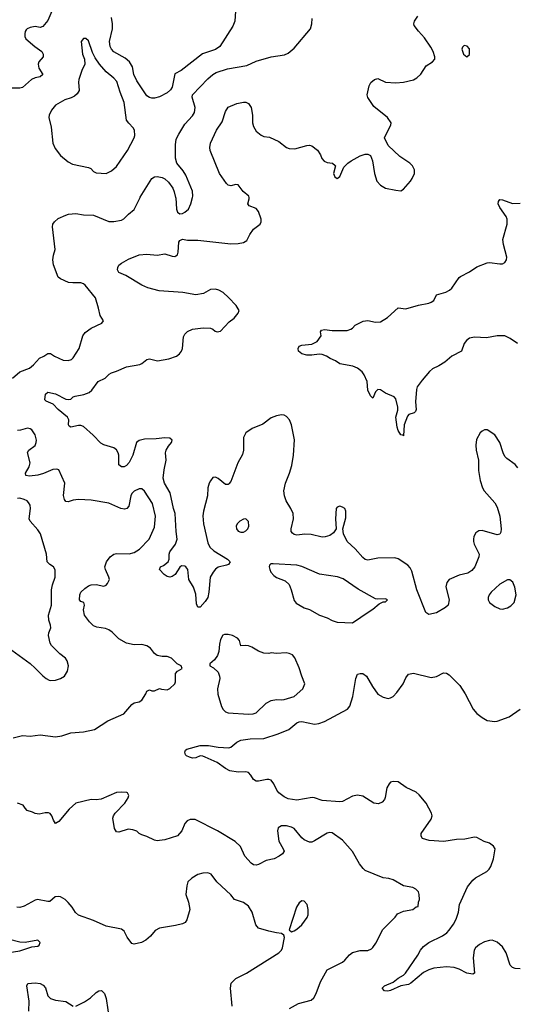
# Model space of a CAD drawing. Header units: inches. Extents: x 2220522 to 2384314, y 721474 to 893490.
# Tile 221 of 256: x 2312008 to 2315928, y 873644 to 881402. Entities that reach past the tile are written whole.
import ezdxf

# ---------------------------------------------------------------- set-up
doc = ezdxf.new("R2010")
doc.units = ezdxf.units.IN
doc.header["$MEASUREMENT"] = 0
doc.layers.add('C3817', color=7, linetype='Continuous')
doc.layers.add('C3818', color=7, linetype='Continuous')

msp = doc.modelspace()

# ---------------------------------------------------------------- linework, layer by layer
at = {"layer": 'C3817', "color": 5}
for points, elevation in [([(2311950, 878576.2), (2312010, 878626.3), (2312084.4, 878655.6), (2312117.5, 878682.5), (2312164.2, 878735.8), (2312199, 878750), (2312230, 878770.6), (2312250, 878770.5), (2312282.8, 878750), (2312350, 878720.3), (2312390, 878716.4), (2312414.9, 878725.1), (2312430, 878737.3), (2312476.9, 878810), (2312505.6, 878910), (2312522.8, 878937.2), (2312570, 878970.5), (2312655.3, 879010), (2312668.7, 879030), (2312641.2, 879070), (2312629.6, 879130), (2312604.2, 879210), (2312523.5, 879310), (2312510, 879321.7), (2312490, 879328.7), (2312427.6, 879327.6), (2312392.2, 879332.2), (2312330, 879359.6), (2312310, 879373.2), (2312274.5, 879470), (2312268.7, 879510), (2312273.8, 879546.2), (2312286.9, 879590), (2312265, 879770), (2312268.6, 879790), (2312281.3, 879810), (2312310, 879834.9), (2312370, 879862.4), (2312391.4, 879868.6), (2312450, 879873.4), (2312510, 879864.5), (2312590, 879860.7), (2312710, 879811.6), (2312749.7, 879810.3), (2312810, 879821.3), (2312828.3, 879831.7), (2312864.5, 879870), (2312910, 879906.7), (2312957, 880000)], 240), ([(2315931.6, 877870), (2315910, 877896.1), (2315844.9, 877944.9), (2315830, 877961.3), (2315816.5, 877990), (2315790.9, 878070), (2315750, 878129.6), (2315690, 878169.6), (2315670, 878169.5), (2315650, 878159.5), (2315634.7, 878145.3), (2315606.1, 878093.9), (2315602, 878050), (2315603.7, 878010), (2315623.1, 877930), (2315623.1, 877850), (2315635.8, 877770), (2315653, 877713), (2315666.4, 877690), (2315750, 877594.9), (2315770, 877560.5), (2315791.3, 877490), (2315799.6, 877390), (2315797.2, 877362.8), (2315790, 877347), (2315770, 877341.6), (2315650, 877376.9), (2315625.3, 877374.7), (2315602.3, 877357.7), (2315585.5, 877330), (2315581.6, 877310), (2315583.8, 877290), (2315588.7, 877268.7), (2315628, 877190), (2315625.5, 877170), (2315594.4, 877090), (2315570, 877062.9), (2315538, 877042), (2315470, 877024.2), (2315390.2, 876989.8), (2315372.7, 876967.3), (2315366, 876934), (2315392.2, 876830), (2315383.8, 876790), (2315362, 876770), (2315290, 876729.6), (2315230, 876714), (2315208.3, 876730), (2315135.8, 876910), (2315096.2, 877056.2), (2315083.7, 877083.7), (2315064.2, 877104.2), (2314990, 877152.8), (2314961.7, 877161.7), (2314830, 877158.3), (2314750, 877142.6), (2314730, 877148.2), (2314710, 877165.1), (2314651.7, 877231.7), (2314588.2, 877290), (2314558.7, 877350), (2314553.6, 877390), (2314576.2, 877476.2), (2314577.2, 877530), (2314569.1, 877549.1), (2314550, 877562), (2314530, 877569), (2314510, 877562), (2314501, 877550), (2314496.3, 877470), (2314500.7, 877390), (2314480.9, 877359.1), (2314450, 877338), (2314414.1, 877325.9), (2314390, 877324.2), (2314305.2, 877345.2), (2314252.8, 877347.2), (2314190, 877340.5), (2314170, 877345.6), (2314156.1, 877356.1), (2314147.6, 877370), (2314145.1, 877390), (2314165.7, 877470), (2314162.2, 877510), (2314144.4, 877550), (2314107.1, 877610), (2314093.7, 877650), (2314088.5, 877690), (2314101.5, 877750), (2314134, 877830), (2314151.3, 877888.7), (2314165.3, 877970), (2314171.8, 878091.8), (2314148.7, 878208.7), (2314133, 878250), (2314110, 878276.2), (2314090, 878286), (2314070, 878288.2), (2314030, 878281), (2313990, 878265.7), (2313924.3, 878215.7), (2313840.2, 878179.8), (2313790, 878147), (2313771.5, 878108.5), (2313771.3, 878010), (2313763.4, 877976.6), (2313726.9, 877910), (2313670, 877762.7), (2313655.6, 877744.4), (2313650, 877739.5), (2313630, 877738.7), (2313570, 877786.3), (2313550, 877796.9), (2313530, 877795.1), (2313510, 877769.5), (2313501.3, 877750), (2313490, 877714), (2313486.1, 877650), (2313455.1, 877530), (2313451.3, 877491.3), (2313455.4, 877430), (2313490, 877278.8), (2313506.2, 877246.2), (2313536.1, 877216.1), (2313646, 877150), (2313666, 877130), (2313652, 877110), (2313637.1, 877102.9), (2313570, 877089.3), (2313550, 877072.7), (2313531.9, 877048.1), (2313508, 877010), (2313498.4, 876890), (2313490, 876849), (2313470, 876817.2), (2313430, 876774), (2313410, 876774), (2313399.5, 876799.5), (2313395.8, 876875.8), (2313376.9, 876930), (2313341.1, 876990), (2313331.5, 877070), (2313316, 877090), (2313310, 877095.1), (2313282.5, 877097.5), (2313270, 877089), (2313232.7, 877030), (2313210, 877014.3), (2313190.2, 877009.8), (2313170, 877015.6), (2313145.6, 877030), (2313109.2, 877070), (2313117.2, 877090), (2313139.5, 877100.5), (2313177.6, 877130), (2313185.1, 877150), (2313185.7, 877190), (2313191.1, 877210), (2313236.4, 877270), (2313248.7, 877310), (2313240.3, 877370), (2313233.7, 877510), (2313219.9, 877550), (2313193.3, 877673.3), (2313149.1, 877749.1), (2313137.6, 877790), (2313144.8, 877855.2), (2313162.4, 877930), (2313157.7, 877990), (2313161.3, 878010), (2313178.8, 878041.2), (2313203.7, 878070), (2313209.2, 878090), (2313190, 878103.7), (2313150, 878107.6), (2313081.7, 878098.3), (2312990, 878096.1), (2312950, 878087.1), (2312928, 878070), (2312899.7, 877970), (2312870, 877913.6), (2312850, 877889.6), (2312830, 877877.6), (2312810, 877877.6), (2312790, 877895.3), (2312788.3, 877970), (2312783.5, 877990), (2312770, 878011.8), (2312750, 878027.3), (2312671.5, 878051.5), (2312646, 878066), (2312587.7, 878127.7), (2312510, 878196.8), (2312490, 878203.8), (2312470, 878203.8), (2312411.5, 878191.5), (2312398.4, 878198.4), (2312393.3, 878210), (2312394, 878250), (2312383.5, 878270), (2312310.8, 878330), (2312272.8, 878372.8), (2312215.9, 878395.9), (2312205.8, 878405.8), (2312211.6, 878450), (2312230, 878466.7), (2312290, 878454.7), (2312370, 878412.7), (2312390, 878408.2), (2312409.4, 878410.6), (2312429.2, 878430), (2312443.8, 878436.2), (2312512.5, 878447.5), (2312555.4, 878464.6), (2312577, 878483), (2312626.3, 878550), (2312682, 878578), (2312713.6, 878610), (2312730, 878619.6), (2312770, 878631.2), (2312850, 878667.3), (2312954.8, 878685.2), (2312970, 878691.5), (2313010, 878723.2), (2313029.8, 878730.2), (2313092.7, 878712.7), (2313184, 878730), (2313243.7, 878750), (2313268, 878770), (2313281.5, 878790), (2313290, 878811.3), (2313297.5, 878902.5), (2313310, 878924.2), (2313330, 878944), (2313370, 878963.9), (2313454.1, 878974.1), (2313510, 878972), (2313530, 878963.1), (2313547.7, 878947.7), (2313563.2, 878943.2), (2313590, 878948.4), (2313658.5, 879021.5), (2313696.9, 879050), (2313728.4, 879090), (2313736, 879110), (2313712, 879150), (2313653.7, 879213.7), (2313611.7, 879251.7), (2313577, 879270), (2313550, 879277.3), (2313510, 879275), (2313456.8, 879243.2), (2313395.1, 879235.1), (2313293.1, 879253.1), (2313105.8, 879265.8), (2313018.4, 879290), (2312970, 879310.7), (2312845.2, 879385.2), (2312788.6, 879408.6), (2312778.4, 879430), (2312780.5, 879450), (2312790, 879467.3), (2312810, 879483.7), (2312865, 879515), (2312950, 879548.3), (2313010, 879553.8), (2313090, 879547.6), (2313150, 879557.6), (2313210, 879538.4), (2313230, 879536.9), (2313238.9, 879541.1), (2313249.8, 879550.2), (2313255.6, 879570), (2313260.5, 879650), (2313270, 879661.3), (2313290, 879672.2), (2313330, 879664.7), (2313410, 879663.2), (2313670, 879636.9), (2313730, 879637), (2313770, 879645.7), (2313797.6, 879662.4), (2313819.7, 879710), (2313850, 879750.4), (2313900.9, 879790), (2313909.6, 879810), (2313909.6, 879830), (2313888.4, 879890), (2313870, 879914), (2313815.2, 879935.2), (2313804.2, 879950), (2313816.4, 879990), (2313814.4, 880000)], 220), ([(2313236.4, 880000), (2313237.1, 879997.1), (2313242, 879910), (2313250, 879885.5), (2313270, 879872.4), (2313290, 879874), (2313310, 879884.9), (2313336.3, 879910), (2313356.9, 879950), (2313369, 880000)], 240), ([(2315929.8, 878850), (2315870.6, 878890.6), (2315830, 878910.4), (2315770, 878911.4), (2315686, 878894), (2315590, 878899.4), (2315550, 878891.7), (2315526.9, 878873.1), (2315510.1, 878850), (2315488.8, 878790), (2315410.7, 878750), (2315356, 878704), (2315310, 878674), (2315260.2, 878650), (2315235.9, 878630), (2315177.4, 878562.6), (2315139.7, 878510), (2315133.2, 878486.8), (2315125.9, 878390), (2315130.1, 878330), (2315125.9, 878314.1), (2315115.5, 878304.5), (2315072.4, 878290), (2315063.1, 878276.9), (2315037.8, 878210), (2315030, 878122), (2315027.2, 878127.2), (2315010, 878129.7), (2314990, 878166), (2314982.3, 878190), (2314972, 878270), (2314986.2, 878326.2), (2314987.4, 878350), (2314970, 878415.3), (2314959, 878430), (2314890, 878458.4), (2314850, 878485.1), (2314830, 878487), (2314810.4, 878469.7), (2314790, 878419), (2314770, 878438), (2314750, 878482.7), (2314744.7, 878550), (2314722.5, 878602.5), (2314705.9, 878625.9), (2314670, 878656.4), (2314632, 878672), (2314530.9, 878690.9), (2314495.1, 878715.1), (2314453, 878733), (2314426, 878750), (2314390, 878763.1), (2314367.2, 878767.2), (2314310, 878758), (2314270, 878758.5), (2314229.3, 878770), (2314205.2, 878790), (2314201.2, 878810), (2314210, 878830.4), (2314230, 878836.4), (2314310, 878844.9), (2314350, 878866), (2314382, 878910), (2314378, 878942), (2314385.1, 878954.9), (2314410, 878959.5), (2314470, 878952.9), (2314587.9, 878952.1), (2314617.2, 878962.8), (2314629.6, 878970.4), (2314650, 878994.8), (2314712.7, 879027.3), (2314749.4, 879030.6), (2314810, 879018.7), (2314850, 879021.6), (2314904.8, 879055.2), (2314990, 879130.4), (2315050, 879123.7), (2315150, 879151.5), (2315230, 879167), (2315250, 879175.8), (2315269.7, 879190.3), (2315290, 879234.4), (2315365, 879255), (2315393.6, 879270), (2315413, 879287), (2315469.8, 879370.2), (2315480.6, 879379.4), (2315550, 879415.3), (2315610, 879454.7), (2315690, 879486), (2315710, 879488.1), (2315790, 879477.4), (2315810, 879478.7), (2315830, 879488.4), (2315843, 879510), (2315844.7, 879530), (2315819.3, 879630), (2315814.6, 879670), (2315847.6, 879790), (2315848.7, 879828.7), (2315841, 879850), (2315790, 879921.6), (2315777.4, 879950), (2315778.4, 879970), (2315790, 879984.9), (2315810, 879983.1), (2315890, 879953.1), (2315950, 879957)], 180), ([(2311955.3, 875744.7), (2312030, 875762), (2312090, 875755.5), (2312170, 875766.7), (2312290, 875750.3), (2312341, 875759), (2312410, 875783.7), (2312510, 875791.5), (2312596, 875810), (2312702, 875878), (2312828.3, 875931.7), (2312890, 876006), (2312910, 876018.8), (2312950, 876026.8), (2312970, 876041), (2313002, 876090), (2313010, 876112), (2313030, 876122), (2313050, 876114), (2313070, 876114), (2313110, 876132), (2313126, 876126), (2313170, 876121), (2313190, 876131.3), (2313228.7, 876170), (2313235.5, 876184.5), (2313234, 876250), (2313252.1, 876267.9), (2313288.7, 876290), (2313279, 876310), (2313247.2, 876327.2), (2313203.7, 876370), (2313170, 876384.2), (2313130, 876383), (2313090, 876393), (2313070, 876407.6), (2313037.4, 876450), (2313010, 876468.5), (2312970, 876478), (2312910, 876476.4), (2312850, 876488.8), (2312790, 876523.5), (2312736.6, 876576.6), (2312710, 876595.1), (2312684.8, 876604.8), (2312614.5, 876614.5), (2312590, 876626), (2312556.6, 876656.6), (2312519.3, 876710), (2312509.3, 876750.7), (2312519, 876790), (2312513.2, 876810), (2312490, 876818), (2312478, 876830), (2312481.2, 876870), (2312489.3, 876890), (2312520.1, 876919.9), (2312550, 876940.5), (2312570, 876948.2), (2312610, 876950.4), (2312670, 876939.5), (2312690, 876946.4), (2312700.7, 876959.3), (2312714, 876990), (2312711.1, 877010), (2312684, 877070), (2312679.7, 877090), (2312692.4, 877130), (2312719.7, 877170), (2312749.6, 877190), (2312770, 877195.6), (2312870, 877193.4), (2312910, 877203.5), (2312950.8, 877230), (2313026.8, 877310), (2313070, 877402.8), (2313076.8, 877490), (2313053.6, 877590), (2312990, 877686.3), (2312970, 877704.7), (2312950, 877705.7), (2312910, 877686.9), (2312891, 877669), (2312882.6, 877650), (2312866.3, 877570), (2312850.9, 877549.1), (2312833.8, 877546.2), (2312804.5, 877550), (2312710, 877592.3), (2312570, 877615.1), (2312470, 877620.7), (2312430, 877616.2), (2312390, 877603.7), (2312370, 877605.2), (2312360.1, 877620.1), (2312353.3, 877653.3), (2312362.9, 877750), (2312315.5, 877855.5), (2312300.2, 877860.2), (2312270, 877858.7), (2312194.6, 877825.4), (2312150, 877812.9), (2312085.6, 877805.6), (2312056, 877810), (2312053.3, 877830), (2312081.8, 877878.2), (2312089.8, 877910), (2312068.2, 877991.8), (2312079.3, 878010), (2312130, 878047.7), (2312138.3, 878070), (2312140.4, 878090), (2312130.9, 878130), (2312103.6, 878170), (2312090, 878179.1), (2312070, 878182.4), (2312013.3, 878166.7), (2311990, 878165.6)], 240), ([(2311916.2, 876456.2), (2312090, 876328), (2312130, 876293.4), (2312190, 876230.7), (2312216, 876210), (2312238.8, 876198.8), (2312250, 876195.5), (2312290, 876198.4), (2312330, 876210.4), (2312362, 876230), (2312385.1, 876270), (2312391.5, 876310), (2312382.9, 876350), (2312369.5, 876370), (2312325.3, 876405.3), (2312259.6, 876470), (2312247, 876490), (2312235.1, 876550), (2312236.8, 876570), (2312252.7, 876610), (2312251.2, 876630), (2312236.5, 876670), (2312233.9, 876710), (2312257.8, 876790), (2312259.6, 876910), (2312267.3, 876950), (2312287.1, 877010), (2312288.3, 877068.3), (2312274.5, 877090), (2312245.1, 877110), (2312225.4, 877130), (2312220.3, 877190), (2312170.5, 877350.5), (2312150, 877383.5), (2312089.7, 877450), (2312083.1, 877470), (2312094.2, 877550), (2312090, 877577.2), (2312078.2, 877598.2), (2312066.6, 877610), (2312042, 877622), (2312010, 877630.8), (2311990, 877628.5)], 260), ([(2315950, 873923.5), (2315910, 873927.1), (2315890, 873935.1), (2315872.1, 873952.1), (2315840.3, 874050), (2315810, 874097.7), (2315770, 874134.5), (2315730, 874148.6), (2315710, 874146.4), (2315670, 874135.3), (2315630, 874114.8), (2315599.5, 874090), (2315588.5, 874071.5), (2315579.6, 874010), (2315590.6, 873889.4), (2315578, 873882), (2315530, 873888.7), (2315470, 873921), (2315430, 873935.1), (2315370, 873938), (2315270, 873928.5), (2315230, 873916.4), (2315190, 873895.3), (2315090, 873809.8), (2315070, 873799.3), (2315010, 873788.4), (2314930, 873752), (2314907.5, 873747.5), (2314882, 873750), (2314862, 873770), (2314882.7, 873790), (2314950, 873819.5), (2314990, 873850.4), (2315030, 873872.7), (2315047.3, 873890), (2315143.1, 874030), (2315165.8, 874070), (2315190, 874099.6), (2315230, 874131.2), (2315337.8, 874182.2), (2315372.6, 874207.4), (2315391.3, 874228.7), (2315424.7, 874275.3), (2315445, 874315), (2315463.4, 874370), (2315473.5, 874430), (2315535.3, 874570), (2315577, 874623), (2315599.4, 874640.6), (2315687, 874690), (2315707, 874710), (2315718, 874730), (2315739.5, 874790), (2315752.1, 874867.9), (2315741.2, 874890), (2315710, 874914.5), (2315665.6, 874925.6), (2315610, 874958), (2315590, 874962), (2315514.7, 874945.3), (2315450, 874942.4), (2315350, 874925.7), (2315233.4, 874933.4), (2315182, 874950), (2315169.4, 874969.4), (2315169.3, 874990), (2315250, 875102), (2315256.9, 875130), (2315252.4, 875150), (2315209.7, 875230), (2315155, 875295), (2315130, 875314.3), (2315052, 875352), (2314990, 875395.6), (2314950, 875398.7), (2314930, 875393.3), (2314917.7, 875382.3), (2314899.5, 875350), (2314887.1, 875272.9), (2314881.1, 875258.9), (2314863.7, 875236.3), (2314835.3, 875224.7), (2314797.2, 875230), (2314710, 875283.5), (2314670, 875291.3), (2314630, 875283.5), (2314550, 875242.4), (2314530, 875238.7), (2314390, 875249.6), (2314330, 875271.6), (2314313, 875273), (2314190, 875252), (2314123.3, 875263.3), (2314090, 875279.3), (2314050, 875309.3), (2314032.3, 875330), (2314010, 875382), (2313988, 875410), (2313970, 875416), (2313955.1, 875415.1), (2313890, 875400.9), (2313870, 875402.7), (2313850, 875414), (2313829.3, 875450), (2313809.6, 875469.6), (2313790, 875474.5), (2313730, 875473.7), (2313663.9, 875483.9), (2313630, 875501.6), (2313562.7, 875550), (2313470, 875591.6), (2313450, 875599.6), (2313430, 875600.7), (2313394.8, 875585.2), (2313370, 875583.5), (2313345.2, 875590), (2313322.3, 875602.3), (2313312.7, 875610), (2313309.5, 875629.5), (2313314.5, 875645.5), (2313325.6, 875654.4), (2313430, 875682.8), (2313496.1, 875683.9), (2313570, 875668.7), (2313655.8, 875664.2), (2313671.2, 875668.8), (2313718, 875710), (2313750, 875724.6), (2313824.7, 875735.3), (2313930, 875739), (2314045.1, 875774.9), (2314129.2, 875810), (2314190, 875860.5), (2314210, 875870.4), (2314230, 875872.2), (2314330, 875850.3), (2314364.4, 875855.6), (2314410, 875872.9), (2314589, 875970), (2314607.7, 875992.3), (2314631.5, 876070), (2314655.1, 876210), (2314670, 876244.7), (2314689.4, 876250.6), (2314710, 876250.7), (2314740.7, 876230), (2314787.1, 876147.1), (2314830, 876088.5), (2314870, 876063.1), (2314910, 876053), (2314930, 876058), (2314949.7, 876070.3), (2314979.5, 876100.5), (2315029.6, 876170), (2315050, 876216), (2315070, 876244), (2315110, 876253.4), (2315250, 876219.3), (2315290, 876228), (2315345.3, 876254.7), (2315370, 876252.4), (2315390, 876239.1), (2315475.6, 876155.6), (2315517.6, 876090), (2315579.3, 875970), (2315610, 875935.5), (2315650, 875902.4), (2315690, 875880.4), (2315750, 875872.7), (2315770, 875874.9), (2315864, 875910), (2315949.2, 875970)], 220), ([(2314133.2, 873610), (2314204, 873650), (2314303.5, 873676.5), (2314324.6, 873695.4), (2314344, 873730), (2314377.8, 873822.2), (2314430, 873916.4), (2314550, 873975.9), (2314569.2, 873990.8), (2314605, 874035), (2314630, 874051.3), (2314690, 874066.7), (2314750, 874068.9), (2314778.4, 874081.6), (2314790, 874090.5), (2314814.1, 874125.9), (2314867.7, 874232.3), (2314965.2, 874330), (2314984.1, 874355.9), (2315030, 874378.8), (2315106, 874390), (2315130, 874412), (2315146, 874414), (2315148.7, 874450), (2315158, 874470), (2315155.3, 874510), (2315148.7, 874530), (2315128.7, 874550), (2315103.7, 874563.7), (2315030, 874577.6), (2314950, 874624.5), (2314915.1, 874635.1), (2314870, 874639.6), (2314730, 874698.7), (2314713.1, 874713.1), (2314685.1, 874750), (2314630, 874849.2), (2314550, 874937.2), (2314470, 874996), (2314450, 874998), (2314430, 874993.6), (2314330, 874931.6), (2314310, 874922.4), (2314290, 874920.5), (2314250, 874939.7), (2314230, 874956.3), (2314169.4, 875030), (2314150, 875039.7), (2314110.4, 875049.6), (2314070, 875049.6), (2314045.1, 875034.9), (2314038.4, 875010), (2314050.4, 874930), (2314084, 874870), (2314090.6, 874850), (2314078.8, 874830), (2314051, 874810), (2314011.3, 874790), (2313950, 874776.2), (2313890, 874746.6), (2313870, 874740.9), (2313850, 874742.7), (2313830, 874756), (2313780.9, 874810), (2313747.2, 874887.2), (2313706.1, 874926.1), (2313565.1, 875010), (2313390, 875101.3), (2313350, 875100.7), (2313327.7, 875090), (2313310, 875069.2), (2313285.5, 875010), (2313250, 874972), (2313150, 874940.5), (2313110, 874934), (2313090, 874932.3), (2313070, 874938), (2313010, 874967.3), (2312970, 874978), (2312949.5, 874989.5), (2312930, 875009), (2312899.3, 875019.3), (2312863.1, 875023.1), (2312790, 875001.2), (2312770, 875002), (2312754, 875030), (2312741.2, 875110), (2312746, 875130), (2312759, 875150), (2312835.3, 875230), (2312862, 875270), (2312868, 875290), (2312858, 875310), (2312852.5, 875312.5), (2312810, 875316), (2312770, 875312.3), (2312650, 875260.9), (2312610, 875256), (2312570, 875258), (2312450, 875229.4), (2312398.4, 875181.6), (2312315.9, 875084.1), (2312290, 875068), (2312273.6, 875093.6), (2312261.2, 875130), (2312246.8, 875146.8), (2312233.8, 875153.8), (2312207.3, 875152.7), (2312162, 875142), (2312130, 875146), (2312110, 875158), (2312068, 875170), (2312050, 875188), (2312034, 875214), (2311990, 875228.7)], 240), ([(2313680.5, 873630), (2313668.1, 873771.9), (2313674, 873810), (2313710, 873848.2), (2313793.2, 873890), (2314050, 874050.3), (2314070.7, 874069.3), (2314078.9, 874090), (2314093.2, 874170), (2314089, 874190), (2314070, 874202.7), (2314030, 874206), (2313970, 874218.9), (2313890, 874243), (2313868.7, 874270), (2313840.3, 874370), (2313810, 874417.6), (2313770, 874446.9), (2313700.9, 874470), (2313670, 874506.6), (2313562, 874610), (2313517.2, 874670), (2313490, 874679.5), (2313450, 874676.2), (2313410, 874665.6), (2313362.6, 874637.4), (2313332.2, 874607.8), (2313323.4, 874576.6), (2313317, 874510), (2313337.4, 874450), (2313348.4, 874390), (2313324, 874310), (2313310.4, 874289.6), (2313290, 874279.3), (2313234.6, 874265.4), (2313110, 874245.1), (2313073.8, 874226.2), (2313038.9, 874181.1), (2313002.8, 874150), (2312968.3, 874131.7), (2312910, 874117.2), (2312890, 874124), (2312853.4, 874173.4), (2312830, 874219.3), (2312810, 874237), (2312690, 874259.2), (2312590, 874304.4), (2312470, 874346.3), (2312446.7, 874366.7), (2312422.4, 874410), (2312390, 874447.3), (2312366.6, 874470), (2312330, 874489.6), (2312310, 874493), (2312286, 874490), (2312245.5, 874454.5), (2312230, 874453.6), (2312149.1, 874470.9), (2312130, 874465.1), (2312043.1, 874416.9), (2312010, 874406.4), (2311985.2, 874410)], 260), ([(2312079.8, 873590), (2312082, 873670), (2312064.5, 873790), (2312072.9, 873807.1), (2312130, 873813.4), (2312170, 873807.3), (2312193.5, 873793.5), (2312210, 873774.8), (2312230.2, 873710.2), (2312250.2, 873690.2), (2312290, 873676.1), (2312370, 873665.5), (2312430, 873628.9)], 260), ([(2312450, 873630.3), (2312517.2, 873662.8), (2312564.7, 873695.3), (2312610, 873737.6), (2312630, 873750.4), (2312651.8, 873751.8), (2312676.4, 873730), (2312690.3, 873690), (2312715.9, 873510)], 260)]:
    msp.add_lwpolyline(points, dxfattribs=dict(at, elevation=elevation))
for points, elevation in [([(2313790, 877468.7), (2313770, 877465.2), (2313742.8, 877450), (2313722, 877430), (2313713.4, 877410), (2313715.5, 877390), (2313730, 877370.7), (2313750, 877363.7), (2313770, 877364.9), (2313790, 877374), (2313803.7, 877390), (2313811.8, 877410), (2313809.2, 877449.2)], 240), ([(2314004.9, 877115.1), (2313986, 877114), (2313975.9, 877104.1), (2313972.7, 877090), (2313977.4, 877070), (2313986.5, 877050), (2314010, 877023.1), (2314030, 877008), (2314100.2, 876980.2), (2314130, 876950.5), (2314147.4, 876910), (2314170, 876824.7), (2314184.6, 876804.6), (2314250, 876768.5), (2314290, 876755.5), (2314370, 876710.4), (2314431, 876690), (2314470, 876668.2), (2314510, 876654.9), (2314630, 876648.7), (2314760.2, 876739.8), (2314790, 876756), (2314840.2, 876799.8), (2314870, 876814), (2314890, 876814), (2314906, 876830), (2314890, 876838), (2314830, 876835.3), (2314810, 876839), (2314674.9, 876914.9), (2314554.9, 876994.9), (2314512.3, 877012.3), (2314370, 877034), (2314230, 877093), (2314190, 877105.1)], 240), ([(2315850, 876989.5), (2315790, 876955.4), (2315722, 876890), (2315706.7, 876870), (2315699.3, 876850), (2315699.3, 876830), (2315708.8, 876808.8), (2315750, 876778.8), (2315790, 876760.7), (2315810, 876757.3), (2315850, 876767.3), (2315877.2, 876782.8), (2315902.7, 876810), (2315919.5, 876870), (2315908.9, 876931.1), (2315891.8, 876970), (2315869.4, 876989.4)], 240), ([(2313650, 876558), (2313622.2, 876557.8), (2313608.4, 876551.6), (2313590, 876519.3), (2313581.8, 876481.8), (2313577.3, 876422.7), (2313567.1, 876392.9), (2313541.7, 876358.3), (2313506.4, 876326.4), (2313504.7, 876310), (2313533.7, 876293.7), (2313570, 876261), (2313583, 876230), (2313583.8, 876210), (2313566.4, 876130), (2313568.6, 876088.6), (2313598.4, 875990), (2313610, 875966.8), (2313628.7, 875948.7), (2313650, 875941.6), (2313810, 875928.7), (2313846.7, 875933.3), (2313870, 875941.6), (2313950, 876016.3), (2313990, 876038), (2314030, 876046.4), (2314070, 876042.4), (2314090, 876045.3), (2314169.2, 876070), (2314237.2, 876130), (2314255.3, 876170), (2314229.4, 876229.4), (2314210, 876295.3), (2314174.8, 876374.8), (2314157, 876397), (2314130, 876409.2), (2314107.9, 876412.1), (2314030, 876409.2), (2313990, 876414), (2313970, 876408.7), (2313930, 876409.3), (2313890, 876425.1), (2313837, 876457), (2313810, 876467.8), (2313790, 876472), (2313749.6, 876469.6), (2313738.4, 876510), (2313724.5, 876530), (2313684, 876550)], 240), ([(2314230, 874459.3), (2314210, 874443.7), (2314188.7, 874410), (2314131.3, 874231.3), (2314150, 874216), (2314170, 874222.8), (2314190, 874234.8), (2314229.2, 874270), (2314272.1, 874327.9), (2314281.2, 874350), (2314281.2, 874390), (2314273.2, 874430), (2314250, 874457.2)], 260), ([(2311710, 874236), (2311690.9, 874229.1), (2311688.4, 874190), (2311710, 874147.3), (2311758.4, 874118.4), (2311802.8, 874070), (2311830, 874053.4), (2311850, 874045.5), (2311890, 874046), (2312010, 874064.2), (2312104.5, 874095.5), (2312150, 874102.8), (2312162, 874110), (2312169, 874130), (2312150, 874149), (2312050, 874131.6), (2312010, 874133.6), (2311916.6, 874156.6), (2311857.4, 874177.4), (2311810, 874195.1), (2311730, 874235.1)], 280)]:
    msp.add_lwpolyline(points, close=True, dxfattribs=dict(at, elevation=elevation))
at = {"layer": 'C3818', "color": 5}
for points, elevation in [([(2313713.4, 881550), (2313703.5, 881390), (2313687.7, 881350), (2313583.6, 881190), (2313550, 881166.6), (2313447.5, 881132.5), (2313278.6, 881001.4), (2313230, 880974.5), (2313210, 880869.7), (2313196.1, 880850), (2313170, 880826.4), (2313110, 880794), (2313070, 880783), (2313050, 880783.6), (2313030, 880789.5), (2313010, 880802.7), (2312930, 880919), (2312908.2, 880970), (2312897.4, 881030), (2312873.7, 881070), (2312837.7, 881097.7), (2312750, 881148.9), (2312729.8, 881170), (2312719.8, 881190), (2312715.8, 881230), (2312739.1, 881330), (2312739.9, 881370), (2312730, 881419.5)], 240), ([(2312262, 881470), (2312230, 881394.5), (2312190, 881347.3), (2312170, 881340.7), (2312130, 881347.3), (2312090, 881340.9), (2312066, 881330), (2312058.5, 881321.5), (2312050.6, 881309.4), (2312047.7, 881290), (2312048, 881270), (2312056.3, 881250), (2312126.7, 881190), (2312182.4, 881150), (2312194, 881130), (2312192.2, 881110), (2312158.9, 881070), (2312152.6, 881050), (2312159, 881019), (2312190.3, 880969.7), (2312168, 880952), (2312130, 880944.1), (2312099.6, 880930), (2312030, 880866.6), (2312010, 880861.8), (2311870, 880862.9)], 240), ([(2313814.4, 880000), (2313812.4, 880010), (2313767.6, 880047.6), (2313730, 880099.7), (2313710, 880104.4), (2313670, 880091.3), (2313650, 880097.6), (2313637.6, 880110), (2313581.5, 880190), (2313507.3, 880370), (2313504.8, 880395.2), (2313512, 880430), (2313557.2, 880530), (2313602.4, 880597.6), (2313630, 880678.8), (2313650, 880713), (2313719.1, 880740.9), (2313770, 880753.1), (2313790, 880751.7), (2313810, 880740.3), (2313830.3, 880710), (2313841.3, 880650), (2313842.3, 880590), (2313850, 880558.8), (2313870, 880523.8), (2313910, 880490.8), (2313930, 880480.7), (2313976.8, 880476.8), (2314050, 880442), (2314110, 880395.5), (2314130, 880387.7), (2314174.8, 880385.2), (2314270, 880410.5), (2314290, 880412.7), (2314310, 880408), (2314352.8, 880372.8), (2314376.4, 880336.4), (2314388.2, 880308.2), (2314406.4, 880286.4), (2314430, 880276.9), (2314471, 880270), (2314493.7, 880253.7), (2314496.3, 880250), (2314481.1, 880190), (2314490, 880164), (2314510, 880150.7), (2314530, 880166), (2314561.1, 880238.9), (2314591.6, 880270), (2314618.4, 880290), (2314689.8, 880330.2), (2314730, 880342), (2314750, 880341.6), (2314770, 880330.5), (2314788.2, 880290), (2314803.7, 880190), (2314821.6, 880130), (2314850, 880098), (2314890, 880074.9), (2314970, 880057.3), (2315010, 880054), (2315030, 880067.3), (2315085.1, 880130), (2315099.6, 880150), (2315116.9, 880190), (2315118, 880218), (2315102.7, 880250), (2315081.2, 880270), (2315002.9, 880322.9), (2314911.1, 880411.1), (2314882.9, 880470), (2314888.4, 880490), (2314931.1, 880570), (2314933.3, 880590), (2314904.2, 880630), (2314797.4, 880717.4), (2314750, 880789), (2314745.6, 880810), (2314759.5, 880880.5), (2314773.8, 880906.2), (2314804, 880930), (2314830, 880938), (2314890, 880910.4), (2314970, 880905.3), (2315030, 880908.8), (2315110, 880928.8), (2315136.3, 880943.7), (2315168.5, 880971.5), (2315210, 881038), (2315259, 881070), (2315277.2, 881090), (2315279.3, 881110), (2315265.1, 881150), (2315245.6, 881185.6), (2315197.7, 881257.7), (2315149.3, 881310), (2315116.5, 881356.5), (2315113.2, 881370), (2315117.2, 881390), (2315145.2, 881430)], 220), ([(2313369, 880000), (2313371.5, 880010), (2313369.6, 880050), (2313316.1, 880176.1), (2313295.1, 880210), (2313244.7, 880270), (2313235.1, 880310), (2313234.4, 880414.4), (2313240.9, 880459.1), (2313260.4, 880499.7), (2313310, 880578.4), (2313370, 880643.8), (2313386, 880670), (2313391.2, 880710), (2313366.3, 880790), (2313369.6, 880810), (2313490, 880936.4), (2313530, 880970.4), (2313555.1, 880984.9), (2313644.9, 881015.1), (2313798.2, 881041.8), (2313870, 881074.3), (2313990, 881109), (2314094.3, 881125.7), (2314122.7, 881137.3), (2314170, 881177.3), (2314299.3, 881330), (2314309.3, 881370), (2314312.3, 881410)], 240), ([(2312957, 880000), (2312958, 880002), (2313049.6, 880150), (2313070, 880164.4), (2313090, 880167), (2313130, 880158.7), (2313150, 880148.5), (2313181, 880121), (2313214.3, 880074.3), (2313226, 880046), (2313236.4, 880000)], 240)]:
    msp.add_lwpolyline(points, dxfattribs=dict(at, elevation=elevation))
for points, elevation in [([(2312530, 881253.2), (2312510, 881253.2), (2312490.8, 881229.2), (2312503.1, 881130), (2312518, 881090), (2312520.7, 881050), (2312498, 881002), (2312473.7, 880930), (2312470.3, 880910), (2312477.3, 880842.7), (2312461.3, 880818.7), (2312440, 880800), (2312413.6, 880786.4), (2312362.8, 880770), (2312290, 880727.6), (2312258.7, 880690), (2312241.3, 880650), (2312238.4, 880630), (2312255.3, 880555.3), (2312268.8, 880430), (2312287.1, 880387.1), (2312330.4, 880330.4), (2312390, 880282.8), (2312423.4, 880263.4), (2312550, 880237.3), (2312567.9, 880227.9), (2312590, 880206), (2312610, 880196), (2312690, 880190.8), (2312710, 880200.7), (2312730, 880210.7), (2312770, 880244), (2312856.2, 880370), (2312909.4, 880470), (2312915.1, 880490), (2312912.3, 880530), (2312902.9, 880550), (2312866.4, 880586.4), (2312850.5, 880610.5), (2312831, 880750), (2312799.1, 880830), (2312773.9, 880913.9), (2312750, 880942.2), (2312688, 880990), (2312636.9, 881050), (2312601.4, 881101.4), (2312582, 881142), (2312550, 881234)], 260), ([(2315510, 881198), (2315495.2, 881184.8), (2315490.6, 881169.4), (2315504.4, 881130), (2315530, 881108.9), (2315550, 881126.8), (2315551.2, 881171.2), (2315533, 881193)], 220)]:
    msp.add_lwpolyline(points, close=True, dxfattribs=dict(at, elevation=elevation))

doc.saveas('drawing.dxf')
